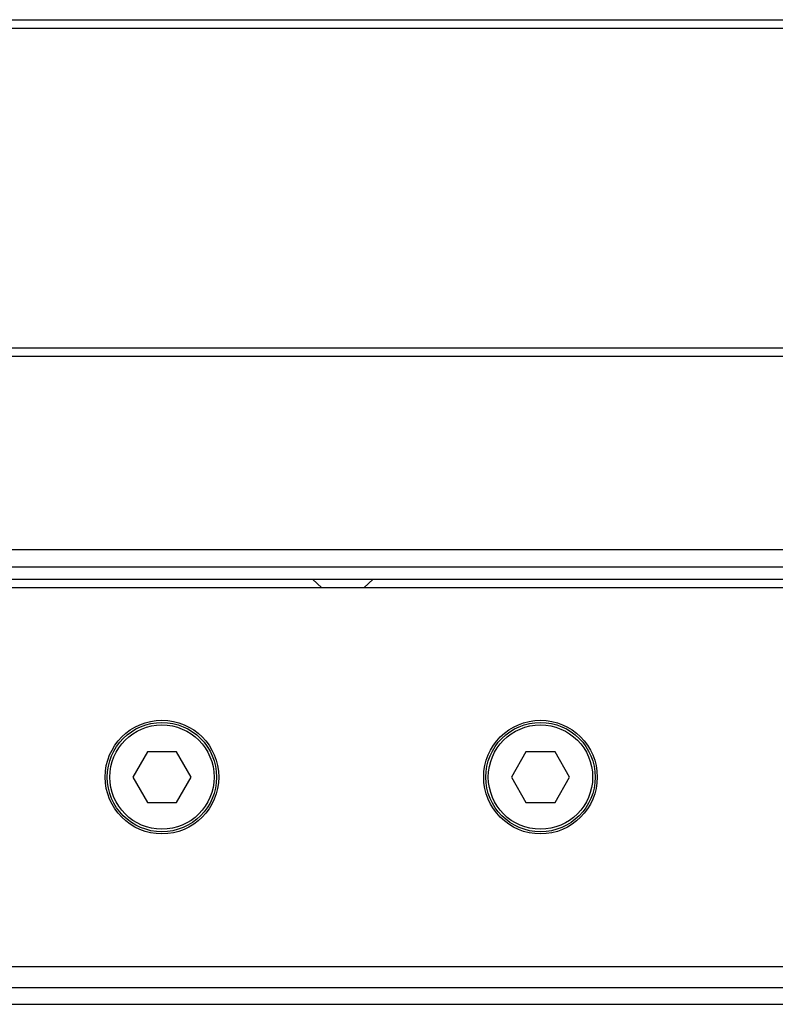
# Model space of a CAD drawing. Header units: millimetres. Extents: x 0 to 420, y 0 to 297.
# Tile 74 of 104: x 212.71 to 217.68, y 237.39 to 243.86. Entities that reach past the tile are written whole.
import ezdxf

# ---------------------------------------------------------------- set-up
doc = ezdxf.new("R2010")
doc.units = ezdxf.units.MM

msp = doc.modelspace()

# ---------------------------------------------------------------- linework, layer by layer
at = {"color": 7, "linetype": 'Continuous', "lineweight": 25}
for p, q in [((57.42278, 243.85996), (223.20794, 243.85996)), ((57.42278, 243.8047), (223.20794, 243.8047)), ((57.42278, 241.70475), (223.20794, 241.70475)), ((57.42278, 241.64949), (223.20794, 241.64949)), ((222.76584, 240.37847), (56.98068, 240.37847)), ((139.818, 240.26795), (221.19088, 240.26795)), ((139.818, 240.18505), (221.16325, 240.18505)), ((214.63623, 240.18505), (214.69763, 240.12979)), ((214.97394, 240.12979), (215.03534, 240.18505)), ((221.0721, 240.12979), (212.54242, 240.12979)), ((213.55194, 239.05219), (213.45623, 238.8864)), ((213.74337, 239.05219), (213.55194, 239.05219)), ((213.83909, 238.8864), (213.74337, 239.05219)), ((216.03872, 239.05219), (215.943, 238.8864)), ((216.23015, 239.05219), (216.03872, 239.05219)), ((216.32587, 238.8864), (216.23015, 239.05219)), ((213.45623, 238.8864), (213.55194, 238.72062)), ((213.74337, 238.72062), (213.83909, 238.8864)), ((215.943, 238.8864), (216.03872, 238.72062)), ((216.23015, 238.72062), (216.32587, 238.8864)), ((213.55194, 238.72062), (213.74337, 238.72062)), ((216.03872, 238.72062), (216.23015, 238.72062)), ((212.54242, 237.64302), (221.0721, 237.64302)), ((208.44971, 237.50486), (221.24615, 237.50486)), ((208.41751, 237.39434), (222.76584, 237.39434))]:
    msp.add_line(p, q, dxfattribs=at)
for centre, radius in [((213.64766, 238.8864), 0.37302), ((213.64766, 238.8864), 0.3592), ((213.64766, 238.8864), 0.34262), ((216.13444, 238.8864), 0.37302), ((216.13444, 238.8864), 0.3592), ((216.13444, 238.8864), 0.34262)]:
    msp.add_circle(centre, radius, dxfattribs=at)

doc.saveas('drawing.dxf')
